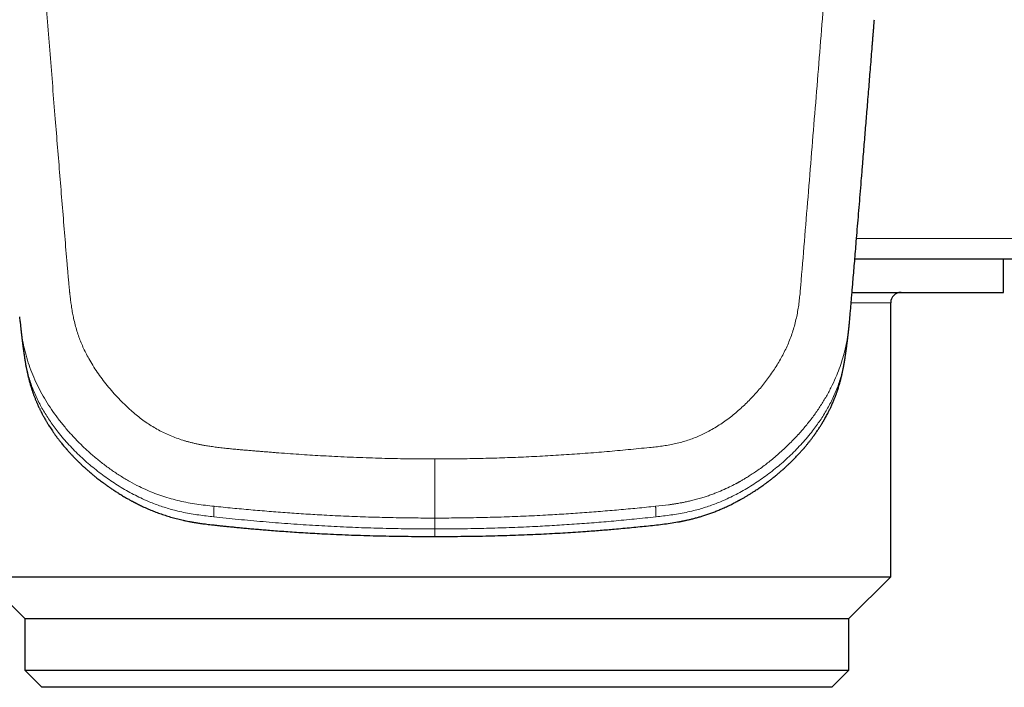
# Model space of a CAD drawing. Header units: millimetres. Extents: x 8 to 727, y 12 to 427.
# Tile 68 of 91: x 367 to 396, y 321 to 341. Entities that reach past the tile are written whole.
import ezdxf

# ---------------------------------------------------------------- set-up
doc = ezdxf.new("R2010")
doc.units = ezdxf.units.MM

msp = doc.modelspace()

# ---------------------------------------------------------------- linework, layer by layer
at = {"color": 7, "linetype": 'Continuous', "lineweight": 30}
for p, q in [((396.13, 332.746), (396.13, 333.725)), ((391.724, 332.746), (396.13, 332.746)), ((392.851, 324.467), (392.851, 332.446)), ((367.496, 331.902), (367.483, 332.04)), ((366.41, 324.467), (367.63, 323.246)), ((366.41, 324.467), (392.851, 324.467)), ((391.63, 323.246), (392.851, 324.467)), ((367.63, 323.246), (367.63, 321.746)), ((367.63, 323.246), (391.63, 323.246)), ((391.63, 321.746), (391.63, 323.246)), ((367.63, 321.746), (368.13, 321.246)), ((367.63, 321.746), (388.918, 321.746)), ((388.918, 321.746), (391.63, 321.746)), ((391.13, 321.246), (391.63, 321.746)), ((388.531, 321.246), (368.13, 321.246)), ((391.13, 321.246), (388.531, 321.246))]:
    msp.add_line(p, q, dxfattribs=at)
at = {"color": 252, "linetype": 'Continuous', "lineweight": 0}
for p, q in [((392.851, 332.446), (391.699, 332.446)), ((379.573, 325.857), (379.573, 326.175))]:
    msp.add_line(p, q, dxfattribs=at)
at = {"color": 7, "linetype": 'Continuous', "lineweight": 30}
msp.add_arc((393.151, 332.446), 0.3, 90, 180, dxfattribs=at)
at = {"color": 252, "linetype": 'Continuous', "lineweight": 0}
for points, knots in [([(379.573, 426.193), (379.399, 426.191), (379.052, 426.188), (378.534, 426.169), (378.019, 426.139), (377.507, 426.097), (376.999, 426.044), (376.504, 425.98), (376.022, 425.906), (375.552, 425.823), (375.086, 425.73), (374.622, 425.627), (374.152, 425.511), (373.676, 425.381), (373.195, 425.238), (372.717, 425.082), (372.242, 424.915), (371.771, 424.736), (371.313, 424.55), (370.87, 424.357), (370.442, 424.159), (370.021, 423.951), (369.606, 423.735), (369.189, 423.505), (368.771, 423.26), (368.352, 423), (367.938, 422.728), (367.53, 422.445), (367.129, 422.152), (366.744, 421.854), (366.375, 421.555), (366.02, 421.253), (365.673, 420.944), (365.334, 420.626), (364.996, 420.295), (364.661, 419.95), (364.33, 419.592), (364.009, 419.228), (363.698, 418.857), (363.397, 418.48), (363.112, 418.103), (362.842, 417.727), (362.587, 417.354), (362.34, 416.974), (362.102, 416.589), (361.869, 416.189), (361.64, 415.774), (361.416, 415.345), (361.203, 414.909), (361.001, 414.468), (360.808, 414.019), (360.63, 413.574), (360.466, 413.134), (360.317, 412.703), (360.179, 412.271), (360.053, 411.839), (359.936, 411.398), (359.829, 410.947), (359.733, 410.486), (359.649, 410.023), (359.578, 409.558), (359.52, 409.093), (359.476, 408.637), (359.445, 408.19), (359.425, 407.753), (359.417, 407.316), (359.421, 406.879), (359.435, 406.434), (359.462, 405.983), (359.502, 405.526), (359.554, 405.073), (359.619, 404.623), (359.696, 404.177), (359.784, 403.743), (359.881, 403.32), (359.988, 402.908), (360.106, 402.5), (360.234, 402.094), (360.364, 401.72), (360.494, 401.374), (360.62, 401.058), (360.753, 400.744), (360.893, 400.432), (361.039, 400.122), (361.193, 399.813), (361.349, 399.517), (361.479, 399.281), (361.581, 399.104), (361.659, 398.972), (361.74, 398.835), (361.826, 398.693), (361.917, 398.546), (362.003, 398.408), (362.084, 398.281), (362.158, 398.165), (362.234, 398.047), (362.294, 397.953), (362.336, 397.889), (362.356, 397.858), (362.375, 397.829), (362.393, 397.801), (362.412, 397.771), (362.432, 397.741), (362.452, 397.709), (362.473, 397.678), (362.493, 397.646), (362.514, 397.615), (362.535, 397.583), (362.555, 397.552), (362.59, 397.499), (362.636, 397.427), (362.693, 397.338), (362.745, 397.257), (362.783, 397.196), (362.81, 397.151), (362.831, 397.117), (362.856, 397.075), (362.887, 397.024), (362.919, 396.969), (362.951, 396.914), (362.998, 396.832), (363.061, 396.722), (363.137, 396.584), (363.209, 396.448), (363.28, 396.313), (363.376, 396.122), (363.499, 395.869), (363.646, 395.549), (363.786, 395.224), (363.93, 394.873), (364.073, 394.497), (364.218, 394.092), (364.354, 393.681), (364.481, 393.269), (364.597, 392.859), (364.688, 392.508), (364.757, 392.218), (364.809, 391.988), (364.856, 391.763), (364.899, 391.542), (364.938, 391.325), (364.973, 391.106), (365.003, 390.899), (365.03, 390.702), (365.052, 390.518), (365.073, 390.33), (365.093, 390.139), (365.111, 389.944), (365.127, 389.753), (365.141, 389.567), (365.154, 389.382), (365.166, 389.187), (365.179, 388.979), (365.191, 388.768), (365.202, 388.554), (365.211, 388.398), (365.216, 388.293), (365.218, 388.243), (365.221, 388.193), (365.223, 388.142), (365.226, 388.094), (365.227, 388.058), (365.229, 388.022), (365.231, 387.976), (365.234, 387.909), (365.238, 387.827), (365.243, 387.729), (365.248, 387.617), (365.254, 387.49), (365.26, 387.352), (365.266, 387.218), (365.272, 387.097), (365.277, 386.99), (365.281, 386.888), (365.286, 386.791), (365.298, 386.534), (365.32, 386.101), (365.352, 385.49), (365.385, 384.864), (365.417, 384.238), (365.451, 383.611), (365.484, 382.984), (365.517, 382.357), (365.585, 381.101), (365.689, 379.215), (365.796, 377.317), (365.869, 376.037), (365.908, 375.376), (365.946, 374.715), (365.985, 374.054), (366.024, 373.392), (366.088, 372.319), (366.177, 370.833), (366.294, 368.93), (366.414, 367.019), (366.537, 365.101), (366.662, 363.175), (366.79, 361.241), (366.921, 359.302), (367.049, 357.43), (367.175, 355.628), (367.297, 353.9), (367.42, 352.178), (367.545, 350.463), (367.671, 348.754), (367.798, 347.052), (367.932, 345.288), (368.072, 343.461), (368.219, 341.57), (368.368, 339.683), (368.513, 337.875), (368.653, 336.144), (368.766, 334.77), (368.835, 333.923), (368.862, 333.599), (368.869, 333.514), (368.877, 333.423), (368.885, 333.332), (368.893, 333.239), (368.901, 333.144), (368.91, 333.049), (368.916, 332.974), (368.922, 332.918), (368.926, 332.877), (368.929, 332.839), (368.933, 332.804), (368.936, 332.771), (368.94, 332.732), (368.949, 332.655), (368.962, 332.544), (368.979, 332.421), (368.994, 332.317), (369.008, 332.23), (369.023, 332.147), (369.038, 332.068), (369.062, 331.954), (369.098, 331.804), (369.149, 331.622), (369.206, 331.448), (369.271, 331.28), (369.345, 331.113), (369.428, 330.944), (369.527, 330.763), (369.642, 330.572), (369.774, 330.373), (369.918, 330.177), (370.072, 329.984), (370.238, 329.794), (370.404, 329.617), (370.567, 329.456), (370.722, 329.314), (370.876, 329.181), (371.032, 329.058), (371.192, 328.943), (371.355, 328.838), (371.522, 328.741), (371.692, 328.654), (371.868, 328.574), (372.05, 328.503), (372.202, 328.451), (372.324, 328.415), (372.413, 328.39), (372.504, 328.367), (372.597, 328.345), (372.691, 328.324), (372.787, 328.305), (372.898, 328.285), (373.028, 328.265), (373.178, 328.243), (373.341, 328.223), (373.501, 328.205), (373.649, 328.19), (373.781, 328.177), (373.912, 328.165), (374.049, 328.154), (374.19, 328.142), (374.329, 328.131), (374.464, 328.119), (374.603, 328.108), (374.744, 328.097), (374.886, 328.085), (375.093, 328.069), (375.363, 328.049), (375.692, 328.026), (376.011, 328.006), (376.33, 327.987), (376.789, 327.963), (377.387, 327.936), (378.118, 327.913), (378.847, 327.899), (379.331, 327.897), (379.573, 327.896)], [0, 0, 0, 0, 0.004066, 0.008108, 0.012128, 0.016128, 0.020112, 0.024083, 0.027815, 0.03154, 0.03526, 0.038976, 0.042691, 0.046634, 0.050582, 0.054536, 0.058499, 0.062473, 0.066459, 0.070207, 0.073945, 0.077675, 0.081398, 0.085117, 0.089048, 0.092996, 0.096962, 0.100949, 0.104961, 0.108966, 0.112729, 0.116497, 0.12027, 0.12405, 0.127841, 0.131839, 0.135826, 0.139806, 0.143781, 0.147752, 0.151723, 0.155469, 0.159217, 0.162971, 0.166733, 0.170503, 0.174534, 0.178577, 0.182635, 0.186708, 0.1908, 0.194928, 0.19881, 0.202665, 0.206495, 0.210304, 0.214092, 0.218104, 0.222112, 0.22612, 0.23013, 0.234145, 0.238145, 0.241904, 0.245662, 0.24942, 0.25318, 0.256944, 0.260916, 0.26487, 0.268809, 0.272735, 0.27665, 0.280558, 0.284237, 0.287914, 0.291591, 0.29527, 0.298953, 0.301886, 0.304825, 0.30777, 0.310722, 0.313682, 0.316651, 0.319631, 0.322338, 0.323592, 0.324903, 0.32627, 0.327694, 0.329174, 0.330711, 0.331882, 0.333035, 0.334238, 0.335508, 0.335898, 0.336187, 0.336476, 0.336765, 0.337054, 0.337377, 0.337699, 0.338021, 0.338343, 0.338666, 0.338988, 0.33931, 0.339632, 0.340613, 0.341513, 0.342333, 0.343072, 0.343378, 0.343667, 0.344101, 0.344646, 0.34519, 0.345734, 0.346278, 0.347639, 0.348999, 0.350333, 0.351615, 0.352912, 0.355862, 0.358888, 0.361993, 0.36503, 0.368692, 0.372411, 0.376172, 0.379896, 0.383576, 0.387213, 0.389288, 0.391319, 0.393307, 0.395252, 0.397156, 0.399024, 0.40099, 0.402565, 0.404167, 0.405797, 0.407455, 0.40914, 0.410853, 0.412399, 0.413972, 0.415654, 0.417446, 0.419348, 0.421113, 0.422962, 0.423389, 0.42382, 0.424255, 0.424695, 0.425139, 0.425478, 0.425634, 0.426082, 0.42666, 0.427367, 0.428204, 0.429171, 0.430267, 0.431494, 0.432732, 0.433709, 0.434624, 0.435499, 0.436336, 0.437133, 0.442132, 0.447513, 0.452896, 0.45828, 0.463665, 0.469051, 0.474439, 0.479827, 0.50139, 0.52297, 0.528625, 0.534281, 0.539938, 0.545597, 0.551256, 0.556917, 0.573118, 0.589372, 0.60568, 0.622042, 0.638459, 0.654929, 0.671452, 0.687952, 0.702695, 0.717368, 0.731973, 0.74651, 0.760979, 0.77538, 0.789715, 0.805703, 0.82164, 0.837527, 0.853365, 0.867262, 0.881123, 0.88794, 0.888539, 0.889263, 0.890067, 0.890827, 0.891544, 0.892415, 0.893212, 0.893933, 0.894295, 0.894635, 0.894952, 0.895247, 0.895519, 0.895781, 0.896237, 0.897441, 0.898578, 0.899348, 0.900083, 0.900784, 0.90145, 0.902082, 0.903714, 0.905286, 0.906802, 0.908275, 0.909783, 0.911338, 0.912944, 0.914884, 0.916847, 0.918836, 0.920855, 0.922907, 0.924996, 0.926775, 0.928475, 0.930099, 0.931691, 0.933279, 0.934833, 0.936355, 0.937874, 0.9394, 0.940935, 0.942494, 0.94321, 0.943936, 0.944672, 0.945418, 0.946174, 0.946941, 0.947719, 0.948823, 0.950014, 0.951292, 0.952656, 0.95379, 0.954782, 0.955761, 0.956859, 0.958013, 0.959067, 0.960121, 0.961194, 0.962319, 0.963429, 0.964523, 0.967191, 0.969763, 0.972237, 0.974667, 0.977243, 0.982973, 0.988675, 0.99435, 1, 1, 1, 1]), ([(390.229, 332.944), (390.3, 333.805), (390.441, 335.531), (390.652, 338.12), (390.859, 340.717), (391.063, 343.321), (391.263, 345.93), (391.471, 348.702), (391.687, 351.635), (391.909, 354.729), (392.125, 357.827), (392.337, 360.948), (392.545, 364.09), (392.747, 367.252), (392.944, 370.414), (393.134, 373.574), (393.296, 376.367), (393.434, 378.794), (393.547, 380.855), (393.658, 382.912), (393.766, 384.966), (393.873, 387.015), (393.941, 388.379), (393.975, 389.06)], [0, 0, 0, 0, 0.045321, 0.090874, 0.136646, 0.182622, 0.228785, 0.275119, 0.329925, 0.384921, 0.440081, 0.495378, 0.551796, 0.608303, 0.66487, 0.72147, 0.778077, 0.815132, 0.852169, 0.889183, 0.926163, 0.963103, 1, 1, 1, 1]), ([(399.888, 334.325), (399.86, 334.325), (399.804, 334.325), (399.719, 334.325), (399.656, 334.325), (399.615, 334.325), (399.59, 334.325), (399.56, 334.325), (399.547, 334.325), (399.53, 334.325), (399.515, 334.325), (399.494, 334.325), (399.465, 334.324), (399.423, 334.324), (399.371, 334.324), (399.308, 334.323), (399.237, 334.323), (399.155, 334.323), (399.063, 334.323), (398.955, 334.323), (398.829, 334.322), (398.684, 334.322), (398.526, 334.322), (398.354, 334.321), (398.17, 334.321), (397.973, 334.321), (397.769, 334.321), (397.558, 334.32), (397.344, 334.32), (397.118, 334.32), (396.882, 334.32), (396.635, 334.32), (396.369, 334.319), (396.085, 334.319), (395.782, 334.319), (395.468, 334.319), (395.144, 334.318), (394.809, 334.318), (394.464, 334.318), (394.119, 334.318), (393.774, 334.318), (393.43, 334.317), (393.078, 334.317), (392.718, 334.317), (392.348, 334.317), (392.06, 334.317), (391.893, 334.317), (391.855, 334.317)], [0, 0, 0, 0, 0.121854, 0.243698, 0.36553, 0.405738, 0.445955, 0.48619, 0.526407, 0.538274, 0.550221, 0.562278, 0.574468, 0.5867, 0.59894, 0.610492, 0.62206, 0.633645, 0.645252, 0.656884, 0.670533, 0.684144, 0.697724, 0.71128, 0.72482, 0.73835, 0.751878, 0.764283, 0.776698, 0.789129, 0.801581, 0.814059, 0.82657, 0.840228, 0.853846, 0.867432, 0.880992, 0.894534, 0.908064, 0.92159, 0.933992, 0.946403, 0.958829, 0.971274, 0.983746, 0.99625, 1, 1, 1, 1]), ([(385.829, 328.229), (385.89, 328.236), (386.01, 328.248), (386.19, 328.271), (386.369, 328.299), (386.547, 328.333), (386.723, 328.375), (386.897, 328.425), (387.067, 328.484), (387.234, 328.55), (387.398, 328.624), (387.563, 328.709), (387.731, 328.805), (387.899, 328.912), (388.062, 329.025), (388.22, 329.146), (388.372, 329.271), (388.518, 329.4), (388.658, 329.534), (388.794, 329.672), (388.926, 329.815), (389.054, 329.962), (389.177, 330.115), (389.295, 330.27), (389.408, 330.43), (389.515, 330.592), (389.614, 330.757), (389.707, 330.923), (389.792, 331.093), (389.87, 331.268), (389.941, 331.447), (390.003, 331.629), (390.057, 331.814), (390.103, 332.002), (390.14, 332.19), (390.17, 332.378), (390.193, 332.566), (390.213, 332.755), (390.224, 332.881), (390.229, 332.944)], [0, 0, 0, 0, 0.0248686, 0.0497215, 0.0745537, 0.0993753, 0.1241971, 0.1490425, 0.1739197, 0.1988092, 0.2236919, 0.2485757, 0.2764605, 0.3043661, 0.3322858, 0.360208, 0.3881416, 0.415599, 0.4430831, 0.4705927, 0.4981217, 0.5261661, 0.5542217, 0.582286, 0.6103578, 0.638433, 0.6660019, 0.6935617, 0.7211152, 0.7486735, 0.7767482, 0.8048414, 0.8329535, 0.8610787, 0.8892103, 0.9168607, 0.9445461, 0.9722641, 1, 1, 1, 1]), ([(373.144, 326.518), (373.059, 326.527), (372.89, 326.546), (372.637, 326.579), (372.386, 326.621), (372.137, 326.673), (371.893, 326.735), (371.654, 326.809), (371.421, 326.892), (371.192, 326.986), (370.947, 327.1), (370.687, 327.237), (370.415, 327.4), (370.152, 327.576), (369.898, 327.763), (369.654, 327.962), (369.419, 328.17), (369.195, 328.387), (368.98, 328.612), (368.777, 328.846), (368.586, 329.088), (368.407, 329.338), (368.242, 329.596), (368.091, 329.862), (367.954, 330.134), (367.834, 330.413), (367.731, 330.698), (367.646, 330.987), (367.579, 331.281), (367.532, 331.578), (367.507, 331.785), (367.497, 331.893), (367.496, 331.902)], [0, 0, 0, 0, 0.029162, 0.058296, 0.087406, 0.116503, 0.145606, 0.174186, 0.202736, 0.231251, 0.259742, 0.296732, 0.333741, 0.370778, 0.407835, 0.444895, 0.481936, 0.518927, 0.55586, 0.592743, 0.62959, 0.666421, 0.703254, 0.740083, 0.776892, 0.81366, 0.850382, 0.887056, 0.923681, 0.960298, 0.996954, 1, 1, 1, 1]), ([(386.001, 326.518), (386.128, 326.532), (386.269, 326.547), (386.424, 326.568), (386.466, 326.574), (386.508, 326.58), (386.55, 326.587), (386.592, 326.593), (386.634, 326.6), (386.692, 326.61), (386.77, 326.624), (386.873, 326.644), (386.993, 326.67), (387.127, 326.703), (387.247, 326.735), (387.344, 326.764), (387.412, 326.785), (387.476, 326.805), (387.54, 326.827), (387.603, 326.849), (387.665, 326.872), (387.78, 326.915), (387.944, 326.982), (388.146, 327.076), (388.282, 327.145), (388.355, 327.184), (388.375, 327.195), (388.395, 327.206), (388.415, 327.217), (388.435, 327.228), (388.455, 327.239), (388.495, 327.261), (388.56, 327.299), (388.654, 327.356), (388.763, 327.424), (388.886, 327.505), (389.022, 327.599), (389.162, 327.701), (389.302, 327.809), (389.443, 327.923), (389.59, 328.049), (389.736, 328.182), (389.88, 328.319), (390.016, 328.456), (390.11, 328.556), (390.162, 328.613), (390.179, 328.632), (390.196, 328.65), (390.212, 328.669), (390.229, 328.688), (390.312, 328.782), (390.456, 328.955), (390.652, 329.214), (390.832, 329.481), (390.998, 329.757), (391.147, 330.041), (391.272, 330.318), (391.376, 330.587), (391.46, 330.845), (391.529, 331.107), (391.583, 331.372), (391.622, 331.637), (391.641, 331.814), (391.65, 331.902)], [0, 0, 0, 0, 0.043712, 0.048591, 0.053465, 0.058333, 0.063196, 0.068053, 0.072905, 0.077752, 0.087996, 0.100101, 0.114067, 0.129898, 0.147596, 0.156937, 0.164645, 0.17235, 0.180053, 0.187752, 0.195447, 0.203138, 0.230034, 0.256898, 0.280525, 0.283177, 0.285829, 0.28848, 0.291132, 0.293784, 0.296435, 0.299087, 0.309764, 0.322614, 0.337639, 0.354841, 0.37422, 0.395778, 0.415569, 0.436894, 0.459747, 0.484119, 0.506814, 0.53067, 0.552623, 0.555564, 0.55852, 0.561492, 0.56448, 0.567482, 0.570501, 0.609321, 0.648091, 0.686836, 0.725564, 0.764257, 0.802894, 0.835958, 0.86897, 0.901929, 0.93484, 0.967749, 1, 1, 1, 1]), ([(373.134, 326.212), (373.062, 326.219), (372.917, 326.236), (372.698, 326.264), (372.478, 326.298), (372.256, 326.34), (372.05, 326.387), (371.86, 326.438), (371.686, 326.491), (371.513, 326.55), (371.341, 326.615), (371.155, 326.692), (370.956, 326.784), (370.745, 326.891), (370.537, 327.007), (370.333, 327.131), (370.134, 327.262), (369.94, 327.399), (369.751, 327.541), (369.567, 327.69), (369.387, 327.846), (369.211, 328.008), (369.04, 328.177), (368.876, 328.352), (368.719, 328.532), (368.579, 328.705), (368.457, 328.868), (368.35, 329.021), (368.249, 329.177), (368.154, 329.336), (368.064, 329.501), (367.979, 329.672), (367.9, 329.849), (367.83, 330.029), (367.769, 330.21), (367.716, 330.393), (367.674, 330.574), (367.642, 330.733), (367.628, 330.829), (367.622, 330.868)], [0, 0, 0, 0, 0.026915, 0.054212, 0.081874, 0.109897, 0.138252, 0.16075, 0.183433, 0.206297, 0.229333, 0.252531, 0.282269, 0.31223, 0.342407, 0.37279, 0.403367, 0.433568, 0.463919, 0.494396, 0.524976, 0.556195, 0.587478, 0.618807, 0.650168, 0.681553, 0.706225, 0.730899, 0.75556, 0.780199, 0.804809, 0.830868, 0.85687, 0.8828, 0.908648, 0.934414, 0.960095, 0.984221, 1, 1, 1, 1]), ([(386.014, 326.212), (386.086, 326.22), (386.231, 326.236), (386.449, 326.264), (386.669, 326.298), (386.891, 326.34), (387.097, 326.388), (387.287, 326.438), (387.461, 326.491), (387.633, 326.55), (387.805, 326.615), (387.991, 326.692), (388.19, 326.784), (388.402, 326.891), (388.609, 327.007), (388.814, 327.131), (389.013, 327.262), (389.206, 327.399), (389.395, 327.541), (389.579, 327.69), (389.759, 327.846), (389.935, 328.008), (390.105, 328.177), (390.27, 328.352), (390.427, 328.532), (390.566, 328.704), (390.688, 328.868), (390.795, 329.02), (390.896, 329.176), (390.991, 329.335), (391.082, 329.5), (391.167, 329.671), (391.245, 329.848), (391.316, 330.028), (391.377, 330.209), (391.429, 330.392), (391.472, 330.573), (391.503, 330.732), (391.518, 330.829), (391.524, 330.868)], [0, 0, 0, 0, 0.026912, 0.054206, 0.081865, 0.109884, 0.138235, 0.16073, 0.18341, 0.20627, 0.229303, 0.252497, 0.28223, 0.312185, 0.342357, 0.372735, 0.403306, 0.433502, 0.463847, 0.494318, 0.524892, 0.556106, 0.587382, 0.618705, 0.650061, 0.68144, 0.706107, 0.730776, 0.755433, 0.780067, 0.804672, 0.830727, 0.856724, 0.882649, 0.908494, 0.934255, 0.959931, 0.984054, 1, 1, 1, 1]), ([(379.573, 327.896), (379.782, 327.897), (380.2, 327.898), (380.826, 327.909), (381.453, 327.925), (382.079, 327.949), (382.705, 327.979), (383.33, 328.016), (383.956, 328.059), (384.58, 328.11), (385.205, 328.168), (385.621, 328.209), (385.829, 328.229)], [0, 0, 0, 0, 0.099929, 0.199844, 0.299755, 0.399674, 0.499613, 0.599582, 0.699589, 0.799616, 0.899712, 1, 1, 1, 1]), ([(379.573, 327.896), (379.573, 327.866), (379.573, 327.805), (379.573, 327.713), (379.573, 327.62), (379.573, 327.525), (379.573, 327.429), (379.573, 327.332), (379.573, 327.235), (379.573, 327.139), (379.573, 327.044), (379.573, 326.952), (379.573, 326.862), (379.573, 326.776), (379.573, 326.694), (379.573, 326.616), (379.573, 326.544), (379.573, 326.477), (379.573, 326.417), (379.573, 326.364), (379.573, 326.317), (379.573, 326.278), (379.573, 326.245), (379.573, 326.218), (379.573, 326.195), (379.573, 326.182), (379.573, 326.175)], [0, 0, 0, 0, 0.041677, 0.083351, 0.125025, 0.166714, 0.20838, 0.250012, 0.291656, 0.333321, 0.374992, 0.416658, 0.458326, 0.499999, 0.541671, 0.583338, 0.625002, 0.66667, 0.708334, 0.749986, 0.79163, 0.8333, 0.874976, 0.916627, 0.958306, 1, 1, 1, 1]), ([(373.144, 326.519), (373.143, 326.512), (373.142, 326.497), (373.14, 326.475), (373.139, 326.451), (373.137, 326.426), (373.136, 326.398), (373.135, 326.37), (373.135, 326.341), (373.134, 326.311), (373.134, 326.279), (373.134, 326.246), (373.134, 326.223), (373.134, 326.212)], [0, 0, 0, 0, 0.067889, 0.141014, 0.219378, 0.302979, 0.39182, 0.4859, 0.579403, 0.677565, 0.780385, 0.887863, 1, 1, 1, 1]), ([(379.573, 326.175), (379.358, 326.176), (378.928, 326.177), (378.283, 326.188), (377.639, 326.205), (376.994, 326.229), (376.386, 326.258), (375.815, 326.292), (375.279, 326.328), (374.745, 326.37), (374.211, 326.415), (373.677, 326.463), (373.322, 326.5), (373.144, 326.518)], [0, 0, 0, 0, 0.100043, 0.200106, 0.300174, 0.400232, 0.500266, 0.5836, 0.666902, 0.750171, 0.833439, 0.916726, 1, 1, 1, 1]), ([(379.573, 326.175), (379.788, 326.176), (380.218, 326.177), (380.863, 326.188), (381.507, 326.205), (382.152, 326.229), (382.759, 326.258), (383.331, 326.292), (383.866, 326.328), (384.401, 326.37), (384.935, 326.415), (385.469, 326.463), (385.824, 326.5), (386.001, 326.518)], [0, 0, 0, 0, 0.100043, 0.200106, 0.300174, 0.400232, 0.500266, 0.5836, 0.666902, 0.750171, 0.833439, 0.916726, 1, 1, 1, 1]), ([(386.001, 326.518), (386.002, 326.512), (386.003, 326.499), (386.005, 326.478), (386.007, 326.456), (386.008, 326.431), (386.009, 326.404), (386.01, 326.376), (386.011, 326.346), (386.012, 326.315), (386.013, 326.282), (386.013, 326.248), (386.013, 326.224), (386.014, 326.212)], [0, 0, 0, 0, 0.061324, 0.129237, 0.203739, 0.284831, 0.372514, 0.466787, 0.561709, 0.662492, 0.769134, 0.881637, 1, 1, 1, 1]), ([(373.134, 326.212), (373.373, 326.186), (373.85, 326.135), (374.569, 326.069), (375.289, 326.012), (376.01, 325.964), (376.727, 325.924), (377.441, 325.894), (378.151, 325.873), (378.862, 325.86), (379.336, 325.858), (379.573, 325.857)], [0, 0, 0, 0, 0.111772, 0.223625, 0.335549, 0.447534, 0.559569, 0.669643, 0.779746, 0.889868, 1, 1, 1, 1]), ([(386.014, 326.212), (385.907, 326.2), (385.697, 326.178), (385.385, 326.146), (385.081, 326.116), (384.784, 326.089), (384.494, 326.064), (384.211, 326.041), (383.925, 326.019), (383.636, 325.998), (383.344, 325.978), (383.058, 325.961), (382.778, 325.945), (382.478, 325.929), (382.16, 325.914), (381.822, 325.9), (381.49, 325.889), (381.162, 325.879), (380.804, 325.87), (380.415, 325.863), (379.994, 325.858), (379.713, 325.858), (379.573, 325.857)], [0, 0, 0, 0, 0.049779, 0.098346, 0.145712, 0.191915, 0.237014, 0.281071, 0.324149, 0.370475, 0.415769, 0.46011, 0.503577, 0.546249, 0.599534, 0.651821, 0.703273, 0.754051, 0.80432, 0.86965, 0.934755, 1, 1, 1, 1]), ([(379.573, 325.857), (379.573, 325.842), (379.573, 325.811), (379.573, 325.768), (379.573, 325.728), (379.573, 325.695), (379.573, 325.669), (379.573, 325.65), (379.573, 325.64), (379.573, 325.64), (379.573, 325.64)], [0, 0, 0, 0, 0.130671, 0.261339, 0.392006, 0.522681, 0.65336, 0.784016, 0.914658, 1, 1, 1, 1])]:
    msp.add_open_spline(points, degree=3, knots=knots, dxfattribs=at)
at = {"color": 7, "linetype": 'Continuous', "lineweight": 30}
for points, knots in [([(391.666, 332.07), (391.666, 332.07), (391.671, 332.123), (391.68, 332.231), (391.694, 332.395), (391.708, 332.565), (391.723, 332.742), (391.738, 332.926), (391.756, 333.139), (391.777, 333.384), (391.8, 333.66), (391.823, 333.942), (391.849, 334.25), (391.877, 334.585), (391.907, 334.947), (391.938, 335.318), (391.969, 335.698), (392.001, 336.088), (392.031, 336.447), (392.057, 336.771), (392.08, 337.055), (392.103, 337.334), (392.125, 337.607), (392.147, 337.875), (392.17, 338.153), (392.193, 338.44), (392.217, 338.735), (392.24, 339.023), (392.264, 339.314), (392.287, 339.608), (392.306, 339.847), (392.32, 340.02), (392.329, 340.128), (392.337, 340.23), (392.345, 340.331), (392.353, 340.431), (392.361, 340.528), (392.368, 340.613), (392.372, 340.666), (392.374, 340.689)], [0, 0, 0, 0, 0.000147, 0.01774, 0.036187, 0.055496, 0.075677, 0.096736, 0.118683, 0.149859, 0.181812, 0.214541, 0.248046, 0.288942, 0.330934, 0.374019, 0.418197, 0.463464, 0.50982, 0.543334, 0.57634, 0.608728, 0.640498, 0.671652, 0.70219, 0.737392, 0.77174, 0.805238, 0.837884, 0.873441, 0.907933, 0.92116, 0.933802, 0.945748, 0.956999, 0.969487, 0.980994, 0.991522, 1, 1, 1, 1]), ([(391.805, 333.725), (391.833, 333.725), (391.965, 333.725), (392.195, 333.725), (392.497, 333.725), (392.793, 333.725), (393.081, 333.725), (393.363, 333.725), (393.637, 333.725), (393.905, 333.725), (394.168, 333.725), (394.426, 333.725), (394.679, 333.725), (394.926, 333.725), (395.166, 333.725), (395.399, 333.725), (395.626, 333.725), (395.847, 333.725), (396.06, 333.725), (396.266, 333.725), (396.464, 333.725), (396.655, 333.725), (396.838, 333.725), (397.013, 333.725), (397.179, 333.725), (397.339, 333.725), (397.493, 333.725), (397.64, 333.725), (397.781, 333.725), (397.913, 333.725), (398.037, 333.725), (398.154, 333.725), (398.262, 333.725), (398.36, 333.725), (398.448, 333.725), (398.527, 333.725), (398.598, 333.725), (398.662, 333.725), (398.719, 333.725), (398.767, 333.725), (398.806, 333.725), (398.838, 333.725), (398.858, 333.725), (398.869, 333.725), (398.873, 333.725), (398.877, 333.725), (398.881, 333.725), (398.885, 333.725), (398.89, 333.725), (398.897, 333.725), (398.905, 333.725), (398.913, 333.725), (398.919, 333.725), (398.924, 333.725), (398.927, 333.725), (398.929, 333.725), (398.931, 333.725), (398.932, 333.725), (398.934, 333.725), (398.935, 333.725), (398.936, 333.725), (398.938, 333.725), (398.939, 333.725), (398.941, 333.725), (398.943, 333.725), (398.945, 333.725), (398.946, 333.725), (398.948, 333.725), (398.95, 333.725), (398.951, 333.725), (398.952, 333.725), (398.954, 333.725), (398.955, 333.725), (398.956, 333.725), (398.956, 333.725), (398.957, 333.725), (398.957, 333.725), (398.958, 333.725), (398.959, 333.725), (398.96, 333.725), (398.962, 333.725), (398.965, 333.725), (398.968, 333.725), (398.972, 333.725), (398.976, 333.725), (398.98, 333.725), (398.984, 333.725), (398.988, 333.725), (398.992, 333.725), (398.996, 333.725), (399.001, 333.725), (399.006, 333.725), (399.009, 333.725), (399.012, 333.725), (399.013, 333.725), (399.014, 333.725), (399.016, 333.725), (399.017, 333.725), (399.019, 333.725), (399.022, 333.725), (399.025, 333.725), (399.028, 333.725), (399.031, 333.725), (399.034, 333.725), (399.037, 333.725), (399.04, 333.725), (399.043, 333.725), (399.045, 333.725), (399.047, 333.725), (399.05, 333.725), (399.052, 333.725), (399.054, 333.725), (399.056, 333.725), (399.057, 333.725), (399.059, 333.725), (399.06, 333.725), (399.061, 333.725), (399.062, 333.725), (399.062, 333.725), (399.062, 333.725), (399.062, 333.725), (399.063, 333.725), (399.063, 333.725), (399.063, 333.725), (399.065, 333.725), (399.067, 333.725), (399.07, 333.725), (399.074, 333.725), (399.078, 333.725), (399.084, 333.725), (399.089, 333.725), (399.095, 333.725), (399.1, 333.725), (399.106, 333.725), (399.113, 333.725), (399.12, 333.725), (399.127, 333.725), (399.135, 333.725), (399.142, 333.725), (399.15, 333.725), (399.158, 333.725), (399.165, 333.725), (399.17, 333.725), (399.173, 333.725), (399.174, 333.725), (399.175, 333.725), (399.176, 333.725), (399.178, 333.725), (399.181, 333.725), (399.186, 333.725), (399.192, 333.725), (399.197, 333.725), (399.203, 333.725), (399.208, 333.725), (399.213, 333.725), (399.217, 333.725), (399.222, 333.725), (399.226, 333.725), (399.231, 333.725), (399.235, 333.725), (399.239, 333.725), (399.242, 333.725), (399.246, 333.725), (399.249, 333.725), (399.252, 333.725), (399.255, 333.725), (399.258, 333.725), (399.261, 333.725), (399.264, 333.725), (399.267, 333.725), (399.269, 333.725), (399.271, 333.725), (399.273, 333.725), (399.275, 333.725), (399.277, 333.725), (399.279, 333.725), (399.28, 333.725), (399.281, 333.725), (399.283, 333.725), (399.284, 333.725), (399.284, 333.725), (399.285, 333.725), (399.286, 333.725), (399.286, 333.725), (399.286, 333.725), (399.286, 333.725)], [0, 0, 0, 0, 0.002804, 0.013417, 0.024023, 0.034628, 0.045236, 0.055662, 0.0661, 0.076554, 0.086937, 0.097517, 0.10809, 0.118659, 0.12923, 0.139806, 0.150392, 0.160994, 0.171571, 0.182132, 0.192683, 0.203227, 0.213769, 0.224126, 0.234489, 0.244864, 0.255309, 0.265951, 0.27658, 0.287199, 0.297815, 0.30843, 0.319051, 0.329681, 0.339522, 0.349314, 0.359062, 0.368769, 0.378438, 0.388074, 0.396528, 0.404962, 0.413377, 0.415059, 0.416655, 0.418277, 0.419925, 0.421599, 0.423298, 0.427407, 0.431659, 0.436414, 0.441337, 0.446429, 0.448182, 0.449954, 0.451744, 0.453554, 0.455384, 0.456768, 0.458004, 0.460378, 0.462964, 0.465761, 0.46877, 0.471991, 0.475424, 0.479227, 0.482149, 0.484871, 0.48739, 0.489708, 0.491825, 0.492924, 0.49396, 0.494933, 0.495842, 0.496688, 0.49747, 0.498335, 0.502468, 0.506749, 0.511175, 0.516866, 0.522783, 0.528925, 0.535292, 0.541885, 0.548703, 0.555747, 0.563213, 0.570916, 0.578857, 0.580636, 0.58273, 0.585088, 0.587413, 0.589706, 0.591966, 0.597166, 0.602185, 0.607767, 0.613108, 0.618207, 0.623066, 0.627682, 0.631981, 0.636048, 0.639881, 0.643482, 0.646916, 0.650107, 0.653057, 0.655763, 0.658227, 0.660449, 0.662428, 0.662883, 0.663323, 0.663748, 0.664158, 0.664553, 0.664933, 0.665411, 0.666204, 0.671241, 0.675819, 0.680473, 0.688972, 0.697714, 0.705723, 0.713926, 0.722322, 0.730911, 0.741388, 0.752138, 0.763162, 0.77446, 0.786031, 0.797876, 0.809269, 0.820905, 0.831345, 0.832273, 0.833546, 0.835005, 0.836457, 0.837903, 0.84352, 0.851963, 0.860173, 0.868149, 0.875892, 0.883401, 0.890677, 0.89772, 0.904529, 0.911105, 0.917447, 0.923556, 0.929431, 0.934757, 0.939875, 0.944786, 0.949489, 0.953985, 0.958554, 0.962886, 0.966983, 0.970843, 0.974466, 0.977795, 0.980896, 0.983768, 0.986413, 0.98877, 0.990911, 0.992835, 0.994543, 0.996035, 0.997311, 0.99837, 0.999044, 0.999587, 1, 1, 1, 1]), ([(391.65, 331.902), (391.65, 331.904), (391.656, 331.96), (391.661, 332.016), (391.665, 332.07)], [0, 0, 0, 0, 0.032974, 1, 1, 1, 1]), ([(367.495, 331.902), (367.496, 331.89), (367.498, 331.866), (367.502, 331.83), (367.505, 331.798), (367.508, 331.772), (367.51, 331.75), (367.512, 331.728), (367.515, 331.707), (367.517, 331.686), (367.519, 331.666), (367.521, 331.647), (367.523, 331.63), (367.525, 331.614), (367.526, 331.599), (367.528, 331.582), (367.53, 331.562), (367.533, 331.542), (367.535, 331.525), (367.536, 331.51), (367.538, 331.496), (367.54, 331.479), (367.542, 331.46), (367.544, 331.44), (367.547, 331.422), (367.548, 331.407), (367.55, 331.392), (367.552, 331.374), (367.555, 331.353), (367.558, 331.33), (367.56, 331.309), (367.563, 331.291), (367.565, 331.272), (367.567, 331.253), (367.571, 331.229), (367.574, 331.203), (367.577, 331.176), (367.581, 331.152), (367.584, 331.13), (367.587, 331.108), (367.59, 331.086), (367.593, 331.063), (367.596, 331.04), (367.599, 331.021), (367.601, 331.006), (367.602, 330.994), (367.604, 330.981), (367.607, 330.964), (367.61, 330.943), (367.614, 330.916), (367.618, 330.89), (367.62, 330.874), (367.621, 330.868)], [0, 0, 0, 0, 0.028933, 0.061626, 0.089487, 0.112052, 0.129611, 0.148113, 0.169401, 0.187011, 0.204992, 0.22303, 0.238885, 0.252118, 0.264958, 0.281049, 0.300441, 0.320589, 0.337216, 0.350257, 0.36231, 0.377832, 0.396901, 0.418656, 0.435868, 0.448532, 0.462031, 0.479661, 0.502207, 0.525574, 0.546342, 0.564513, 0.581101, 0.600327, 0.622656, 0.65364, 0.680419, 0.703704, 0.727189, 0.74917, 0.771978, 0.795824, 0.820478, 0.842921, 0.855354, 0.866561, 0.878899, 0.896463, 0.919324, 0.947482, 0.980932, 1, 1, 1, 1]), ([(391.525, 330.867), (391.526, 330.873), (391.528, 330.89), (391.532, 330.915), (391.536, 330.943), (391.54, 330.967), (391.543, 330.987), (391.545, 331.006), (391.548, 331.024), (391.55, 331.04), (391.552, 331.056), (391.555, 331.074), (391.557, 331.093), (391.56, 331.112), (391.562, 331.129), (391.564, 331.143), (391.566, 331.156), (391.568, 331.17), (391.57, 331.186), (391.572, 331.206), (391.575, 331.226), (391.577, 331.245), (391.58, 331.262), (391.581, 331.277), (391.583, 331.292), (391.585, 331.308), (391.588, 331.326), (391.59, 331.343), (391.593, 331.365), (391.596, 331.396), (391.602, 331.44), (391.607, 331.489), (391.613, 331.541), (391.619, 331.596), (391.624, 331.641), (391.628, 331.675), (391.63, 331.694), (391.632, 331.711), (391.634, 331.728), (391.636, 331.75), (391.638, 331.773), (391.64, 331.794), (391.642, 331.811), (391.644, 331.826), (391.645, 331.841), (391.647, 331.86), (391.649, 331.88), (391.651, 331.895), (391.651, 331.902)], [0, 0, 0, 0, 0.0183718, 0.0517301, 0.0804394, 0.1050774, 0.126912, 0.1459868, 0.1642696, 0.1800137, 0.1969833, 0.215162, 0.2345461, 0.2550301, 0.2733365, 0.2879161, 0.299174, 0.3124671, 0.3294595, 0.3501526, 0.3715883, 0.3908605, 0.4079681, 0.4218301, 0.4364506, 0.4530025, 0.4714735, 0.48908, 0.5037201, 0.5372644, 0.5793441, 0.6313627, 0.6789859, 0.7286193, 0.7844043, 0.8034946, 0.8203299, 0.835445, 0.8492104, 0.8676129, 0.8925985, 0.9093509, 0.9237734, 0.9358646, 0.9472614, 0.9629423, 0.9832545, 1, 1, 1, 1]), ([(367.621, 330.868), (367.622, 330.864), (367.624, 330.849), (367.627, 330.826), (367.632, 330.8), (367.635, 330.781), (367.637, 330.764), (367.64, 330.749), (367.642, 330.733), (367.647, 330.707), (367.653, 330.67), (367.661, 330.623), (367.67, 330.575), (367.679, 330.531), (367.687, 330.489), (367.696, 330.449), (367.704, 330.411), (367.712, 330.375), (367.72, 330.339), (367.729, 330.3), (367.739, 330.259), (367.751, 330.215), (367.763, 330.167), (367.777, 330.116), (367.792, 330.065), (367.807, 330.013), (367.822, 329.964), (367.838, 329.916), (367.852, 329.875), (367.864, 329.838), (367.876, 329.804), (367.89, 329.767), (367.905, 329.728), (367.921, 329.686), (367.937, 329.644), (367.953, 329.604), (367.968, 329.569), (367.982, 329.537), (367.995, 329.507), (368.009, 329.475), (368.026, 329.438), (368.045, 329.396), (368.064, 329.356), (368.082, 329.32), (368.098, 329.288), (368.111, 329.261), (368.123, 329.239), (368.133, 329.219), (368.145, 329.196), (368.161, 329.167), (368.181, 329.129), (368.206, 329.085), (368.23, 329.042), (368.254, 329.001), (368.275, 328.966), (368.294, 328.934), (368.311, 328.906), (368.332, 328.872), (368.36, 328.828), (368.397, 328.772), (368.431, 328.722), (368.461, 328.679), (368.485, 328.643), (368.509, 328.61), (368.53, 328.58), (368.55, 328.553), (368.569, 328.527), (368.59, 328.499), (368.614, 328.468), (368.641, 328.434), (368.671, 328.395), (368.705, 328.352), (368.742, 328.306), (368.775, 328.267), (368.801, 328.237), (368.816, 328.219), (368.828, 328.205), (368.837, 328.195), (368.847, 328.183), (368.862, 328.166), (368.884, 328.141), (368.911, 328.11), (368.95, 328.068), (368.999, 328.015), (369.058, 327.952), (369.121, 327.888), (369.187, 327.822), (369.242, 327.769), (369.283, 327.731), (369.305, 327.709), (369.323, 327.693), (369.336, 327.681), (369.349, 327.669), (369.365, 327.654), (369.388, 327.634), (369.416, 327.608), (369.45, 327.579), (369.502, 327.533), (369.571, 327.474), (369.653, 327.406), (369.742, 327.334), (369.839, 327.259), (369.92, 327.198), (369.974, 327.159), (369.997, 327.142), (370.016, 327.129), (370.03, 327.119), (370.042, 327.11), (370.057, 327.1), (370.078, 327.085), (370.107, 327.065), (370.142, 327.041), (370.183, 327.013), (370.228, 326.983), (370.275, 326.952), (370.323, 326.921), (370.391, 326.878), (370.481, 326.823), (370.569, 326.771), (370.636, 326.733), (370.678, 326.71), (370.716, 326.689), (370.749, 326.671), (370.777, 326.656), (370.8, 326.644), (370.817, 326.635), (370.832, 326.628), (370.847, 326.619), (370.866, 326.61), (370.897, 326.594), (370.941, 326.572), (371, 326.543), (371.066, 326.512), (371.139, 326.479), (371.219, 326.443), (371.323, 326.399), (371.451, 326.348), (371.603, 326.293), (371.732, 326.25), (371.838, 326.217), (371.92, 326.193), (372.002, 326.171), (372.084, 326.15), (372.164, 326.13), (372.246, 326.111), (372.329, 326.094), (372.396, 326.081), (372.44, 326.072), (372.462, 326.068), (372.477, 326.065), (372.491, 326.063), (372.508, 326.06), (372.535, 326.055), (372.569, 326.049), (372.612, 326.042), (372.663, 326.034), (372.722, 326.025), (372.787, 326.016), (372.858, 326.007), (372.936, 325.997), (373.022, 325.987), (373.116, 325.976), (373.217, 325.965), (373.33, 325.953), (373.455, 325.94), (373.591, 325.926), (373.737, 325.911), (373.89, 325.896), (374.051, 325.881), (374.218, 325.866), (374.392, 325.851), (374.573, 325.835), (374.774, 325.819), (374.994, 325.802), (375.236, 325.784), (375.486, 325.767), (375.744, 325.751), (376.01, 325.735), (376.303, 325.719), (376.622, 325.703), (376.968, 325.688), (377.323, 325.675), (377.686, 325.664), (378.053, 325.655), (378.426, 325.648), (378.803, 325.643), (379.186, 325.64), (379.443, 325.639), (379.573, 325.639)], [0, 0, 0, 0, 0.0012779, 0.0046104, 0.0072099, 0.0090803, 0.0103074, 0.0114986, 0.0127873, 0.0141772, 0.0175579, 0.0211845, 0.0249076, 0.0280096, 0.0309008, 0.0341396, 0.0367546, 0.0391413, 0.0417759, 0.0445952, 0.0475541, 0.0506564, 0.0541263, 0.05787, 0.0616831, 0.0651297, 0.0690666, 0.0724022, 0.075659, 0.0779837, 0.0804766, 0.0831513, 0.0860367, 0.0891963, 0.0924753, 0.0953991, 0.0979356, 0.1003448, 0.1025575, 0.1047952, 0.1076178, 0.1109478, 0.1142749, 0.1168396, 0.1193368, 0.1214746, 0.1231665, 0.1245117, 0.1259819, 0.1285366, 0.1315111, 0.1349731, 0.1389734, 0.1417637, 0.1447214, 0.1473654, 0.1495662, 0.1514576, 0.1557346, 0.1604252, 0.1653521, 0.1683406, 0.1713922, 0.1742996, 0.1767679, 0.1791313, 0.1812164, 0.1836165, 0.1863414, 0.189391, 0.1927827, 0.196589, 0.2007581, 0.2052888, 0.2073014, 0.2089439, 0.2102165, 0.2111193, 0.2117558, 0.2135163, 0.2158347, 0.2187105, 0.2221429, 0.2278416, 0.2338638, 0.2401469, 0.2466897, 0.2534526, 0.2561915, 0.2583755, 0.2600052, 0.2610906, 0.2621992, 0.2636648, 0.26585, 0.2685301, 0.2717042, 0.275176, 0.2831397, 0.2906495, 0.2977066, 0.3070134, 0.316433, 0.3188405, 0.3208639, 0.3224712, 0.323663, 0.3245214, 0.3255832, 0.3274762, 0.3299076, 0.3328759, 0.3363796, 0.3402908, 0.3442369, 0.3481934, 0.3521601, 0.3610812, 0.3700504, 0.3735868, 0.3770365, 0.3800748, 0.3826757, 0.3848802, 0.3866321, 0.3879324, 0.3889307, 0.3901357, 0.3915895, 0.3932846, 0.3973161, 0.40186, 0.4069129, 0.4124713, 0.4185305, 0.4250847, 0.4359529, 0.4470768, 0.4584411, 0.4642091, 0.4700319, 0.475908, 0.4818357, 0.4875724, 0.4928948, 0.499294, 0.5049902, 0.5069866, 0.5085419, 0.5096148, 0.5102069, 0.5114617, 0.513297, 0.5157108, 0.518699, 0.5222568, 0.5263786, 0.5310596, 0.5359054, 0.5413153, 0.5472822, 0.5537992, 0.5608595, 0.5684561, 0.5773239, 0.5868016, 0.596875, 0.6075274, 0.6187408, 0.6302832, 0.6423338, 0.654876, 0.667893, 0.6839846, 0.7006952, 0.7179952, 0.7358542, 0.7542417, 0.7731277, 0.7964071, 0.8203118, 0.8447945, 0.869811, 0.8953246, 0.920841, 0.9467951, 0.97318, 1, 1, 1, 1]), ([(379.573, 325.639), (379.699, 325.639), (379.95, 325.64), (380.324, 325.643), (380.691, 325.647), (381.054, 325.654), (381.408, 325.662), (381.755, 325.673), (382.093, 325.685), (382.424, 325.698), (382.747, 325.714), (383.063, 325.73), (383.37, 325.748), (383.668, 325.767), (383.936, 325.786), (384.176, 325.803), (384.389, 325.82), (384.595, 325.837), (384.815, 325.855), (385.051, 325.877), (385.302, 325.9), (385.548, 325.925), (385.79, 325.95), (386.026, 325.975), (386.257, 326.002), (386.48, 326.033), (386.636, 326.059), (386.727, 326.076), (386.754, 326.081), (386.777, 326.086), (386.795, 326.09), (386.814, 326.093), (386.839, 326.099), (386.874, 326.106), (386.917, 326.115), (386.964, 326.126), (387.013, 326.138), (387.081, 326.154), (387.168, 326.177), (387.274, 326.207), (387.382, 326.24), (387.494, 326.276), (387.609, 326.317), (387.726, 326.361), (387.845, 326.408), (387.969, 326.461), (388.074, 326.509), (388.158, 326.549), (388.216, 326.578), (388.268, 326.604), (388.312, 326.626), (388.347, 326.645), (388.376, 326.66), (388.4, 326.673), (388.419, 326.683), (388.433, 326.691), (388.446, 326.698), (388.462, 326.707), (388.485, 326.72), (388.516, 326.737), (388.552, 326.757), (388.603, 326.787), (388.668, 326.825), (388.746, 326.873), (388.826, 326.923), (388.897, 326.969), (388.961, 327.011), (389.014, 327.047), (389.069, 327.085), (389.118, 327.12), (389.16, 327.15), (389.192, 327.174), (389.218, 327.193), (389.237, 327.207), (389.25, 327.217), (389.261, 327.225), (389.272, 327.233), (389.287, 327.244), (389.309, 327.261), (389.338, 327.283), (389.375, 327.312), (389.43, 327.355), (389.5, 327.411), (389.581, 327.479), (389.658, 327.545), (389.722, 327.601), (389.774, 327.648), (389.814, 327.685), (389.851, 327.719), (389.884, 327.75), (389.913, 327.778), (389.943, 327.807), (389.978, 327.841), (390.019, 327.882), (390.063, 327.927), (390.106, 327.971), (390.146, 328.013), (390.182, 328.052), (390.218, 328.091), (390.252, 328.129), (390.282, 328.163), (390.306, 328.191), (390.325, 328.213), (390.342, 328.233), (390.359, 328.252), (390.377, 328.275), (390.399, 328.301), (390.423, 328.331), (390.449, 328.362), (390.475, 328.395), (390.502, 328.429), (390.53, 328.465), (390.558, 328.502), (390.582, 328.534), (390.601, 328.561), (390.615, 328.579), (390.626, 328.595), (390.637, 328.61), (390.65, 328.628), (390.665, 328.649), (390.681, 328.673), (390.714, 328.719), (390.758, 328.786), (390.801, 328.853), (390.83, 328.898), (390.843, 328.92), (390.855, 328.939), (390.866, 328.957), (390.877, 328.976), (390.89, 328.998), (390.91, 329.032), (390.936, 329.077), (390.968, 329.134), (390.998, 329.191), (391.026, 329.243), (391.049, 329.29), (391.071, 329.333), (391.092, 329.377), (391.113, 329.423), (391.137, 329.474), (391.16, 329.528), (391.183, 329.582), (391.204, 329.633), (391.221, 329.674), (391.233, 329.706), (391.243, 329.732), (391.254, 329.762), (391.267, 329.796), (391.279, 329.831), (391.293, 329.87), (391.308, 329.915), (391.325, 329.968), (391.342, 330.022), (391.357, 330.073), (391.37, 330.121), (391.382, 330.165), (391.393, 330.207), (391.404, 330.25), (391.416, 330.298), (391.428, 330.347), (391.439, 330.394), (391.449, 330.442), (391.459, 330.49), (391.467, 330.529), (391.472, 330.559), (391.477, 330.581), (391.481, 330.604), (391.486, 330.631), (391.491, 330.658), (391.495, 330.68), (391.498, 330.699), (391.501, 330.716), (391.504, 330.734), (391.507, 330.754), (391.511, 330.776), (391.514, 330.8), (391.519, 330.828), (391.522, 330.85), (391.524, 330.864), (391.525, 330.867)], [0, 0, 0, 0, 0.0261, 0.051824, 0.077179, 0.102161, 0.126755, 0.150511, 0.17384, 0.196706, 0.21907, 0.240891, 0.262125, 0.28273, 0.302662, 0.317824, 0.332525, 0.346745, 0.360589, 0.378302, 0.395709, 0.412793, 0.429534, 0.445914, 0.461929, 0.47759, 0.492383, 0.494649, 0.496614, 0.498212, 0.499442, 0.500402, 0.50225, 0.504718, 0.507807, 0.511259, 0.514727, 0.518209, 0.525721, 0.533299, 0.540973, 0.54908, 0.557716, 0.566106, 0.57495, 0.584249, 0.594007, 0.598974, 0.603511, 0.607548, 0.611082, 0.613696, 0.615942, 0.617818, 0.619324, 0.620459, 0.621247, 0.622379, 0.624231, 0.626804, 0.629796, 0.632749, 0.63918, 0.645386, 0.651817, 0.658914, 0.663181, 0.667658, 0.672347, 0.677114, 0.680379, 0.683135, 0.68538, 0.687114, 0.688133, 0.688868, 0.689822, 0.691132, 0.692798, 0.695519, 0.698855, 0.702531, 0.710279, 0.717703, 0.724801, 0.731525, 0.735524, 0.739346, 0.742981, 0.746168, 0.748787, 0.751464, 0.754861, 0.758977, 0.763559, 0.768193, 0.771868, 0.775573, 0.779306, 0.783021, 0.786293, 0.78879, 0.790842, 0.792456, 0.794131, 0.796168, 0.798568, 0.80133, 0.804115, 0.807025, 0.810058, 0.813213, 0.816492, 0.819739, 0.821738, 0.823314, 0.824489, 0.825734, 0.827248, 0.829031, 0.831084, 0.833403, 0.840787, 0.847766, 0.850003, 0.851833, 0.853258, 0.854573, 0.856125, 0.857916, 0.859944, 0.864153, 0.868688, 0.873513, 0.877494, 0.880958, 0.884291, 0.887567, 0.891026, 0.894718, 0.899127, 0.903147, 0.906945, 0.910532, 0.912293, 0.914084, 0.916258, 0.918843, 0.921547, 0.923933, 0.927518, 0.931363, 0.935363, 0.939169, 0.942683, 0.945927, 0.94863, 0.951661, 0.955264, 0.958875, 0.962208, 0.965622, 0.969124, 0.972483, 0.974239, 0.975654, 0.97735, 0.979451, 0.981581, 0.983389, 0.98457, 0.985874, 0.987363, 0.989058, 0.990828, 0.99308, 0.995823, 0.999059, 1, 1, 1, 1])]:
    msp.add_open_spline(points, degree=3, knots=knots, dxfattribs=at)

doc.saveas('drawing.dxf')
